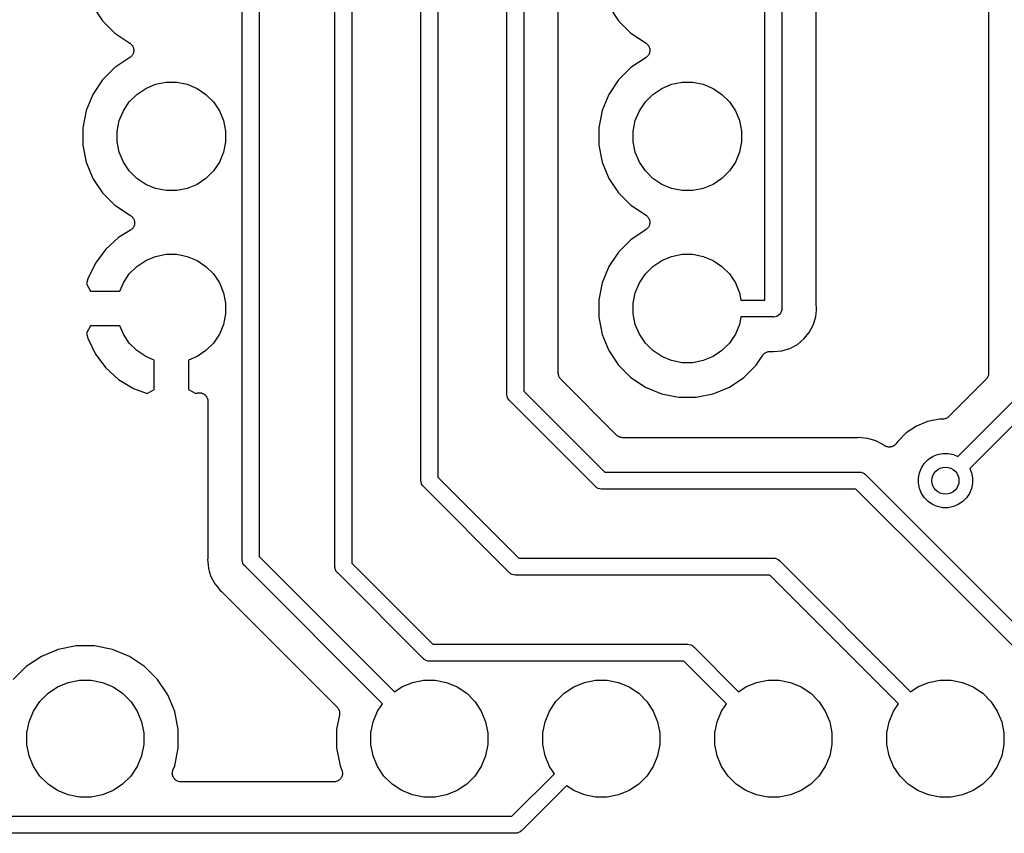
# Model space of a CAD drawing. Extents: x 4.65 to 8.55, y -5.31 to -3.29.
# Tile 10 of 29: x 6.36 to 6.93, y -5.3 to -4.83. Entities that reach past the tile are written whole.
import ezdxf

# ---------------------------------------------------------------- set-up
doc = ezdxf.new("R2010")
doc.units = 0
doc.header["$MEASUREMENT"] = 0
doc.layers.add('BLACK', color=7, linetype='CONTINUOUS')

msp = doc.modelspace()

# ---------------------------------------------------------------- linework, layer by layer
at = {"layer": 'BLACK', "linetype": 'CONTINUOUS'}
for p, q in [((6.79508, -4.99508), (6.79508, -4.16501)), ((6.80492, -4.16501), (6.80492, -4.99976)), ((6.82492, -4.99853), (6.82492, -4.18559)), ((6.65492, -4.50024), (6.65492, -5.04796)), ((6.67492, -5.03761), (6.67492, -4.50147)), ((6.60492, -4.60024), (6.60492, -4.94976)), ((6.59508, -4.94976), (6.59508, -4.60751)), ((6.54508, -5.14976), (6.54508, -4.61501)), ((6.55492, -4.61501), (6.55492, -5.14796)), ((6.92508, -4.68559), (6.92508, -5.03761)), ((6.4912, -5.14588), (6.4912, -4.78261)), ((6.50104, -4.78081), (6.50104, -5.14408)), ((6.64508, -5.04976), (6.64508, -4.79976)), ((6.40436, -4.82439), (6.41, -4.83283)), ((6.70436, -4.82439), (6.71, -4.83283)), ((6.41, -4.83283), (6.41717, -4.84)), ((6.71, -4.83283), (6.71717, -4.84)), ((6.41717, -4.84), (6.42592, -4.84584)), ((6.71717, -4.84), (6.72592, -4.84584)), ((6.42592, -4.84584), (6.42595, -4.84587)), ((6.42595, -4.84587), (6.42595, -4.84587)), ((6.42595, -4.84587), (6.42595, -4.84587)), ((6.42595, -4.84587), (6.42598, -4.84588)), ((6.42598, -4.84588), (6.42634, -4.84619)), ((6.42634, -4.84619), (6.4267, -4.84649)), ((6.4267, -4.84649), (6.42671, -4.8465)), ((6.42671, -4.8465), (6.42672, -4.84651)), ((6.42672, -4.84651), (6.42702, -4.84688)), ((6.42702, -4.84688), (6.42732, -4.84725)), ((6.42732, -4.84725), (6.42732, -4.84726)), ((6.42732, -4.84726), (6.42733, -4.84727)), ((6.42733, -4.84727), (6.42755, -4.84769)), ((6.42755, -4.84769), (6.42777, -4.84811)), ((6.42777, -4.84811), (6.42777, -4.84813)), ((6.42777, -4.84813), (6.42778, -4.84814)), ((6.42778, -4.84814), (6.42791, -4.84859)), ((6.72592, -4.84584), (6.72595, -4.84587)), ((6.72595, -4.84587), (6.72595, -4.84587)), ((6.72595, -4.84587), (6.72595, -4.84587)), ((6.72595, -4.84587), (6.72598, -4.84588)), ((6.72598, -4.84588), (6.72634, -4.84619)), ((6.72634, -4.84619), (6.7267, -4.84649)), ((6.7267, -4.84649), (6.72671, -4.8465)), ((6.72671, -4.8465), (6.72672, -4.84651)), ((6.72672, -4.84651), (6.72702, -4.84688)), ((6.72702, -4.84688), (6.72732, -4.84725)), ((6.72732, -4.84725), (6.72732, -4.84726)), ((6.72732, -4.84726), (6.72733, -4.84727)), ((6.72733, -4.84727), (6.72755, -4.84769)), ((6.72755, -4.84769), (6.72777, -4.84811)), ((6.72777, -4.84811), (6.72777, -4.84813)), ((6.72777, -4.84813), (6.72778, -4.84814)), ((6.72778, -4.84814), (6.72791, -4.84859)), ((6.42628, -4.85386), (6.42592, -4.85416)), ((6.42665, -4.85356), (6.42628, -4.85386)), ((6.42666, -4.85355), (6.42665, -4.85356)), ((6.42667, -4.85354), (6.42666, -4.85355)), ((6.42697, -4.85318), (6.42667, -4.85354)), ((6.42728, -4.85281), (6.42697, -4.85318)), ((6.42729, -4.85279), (6.42728, -4.8528)), ((6.42728, -4.8528), (6.42728, -4.85281)), ((6.42752, -4.85237), (6.42729, -4.85279)), ((6.42774, -4.85195), (6.42752, -4.85237)), ((6.42775, -4.85194), (6.42774, -4.85195)), ((6.42789, -4.85147), (6.42775, -4.85193)), ((6.42775, -4.85193), (6.42775, -4.85194)), ((6.42804, -4.85102), (6.42789, -4.85147)), ((6.42791, -4.84859), (6.42805, -4.84905)), ((6.42809, -4.85052), (6.42804, -4.85099)), ((6.42804, -4.85099), (6.42804, -4.85101)), ((6.42804, -4.85101), (6.42804, -4.85102)), ((6.42805, -4.84905), (6.42805, -4.84906)), ((6.42805, -4.84906), (6.42805, -4.84908)), ((6.42805, -4.84908), (6.4281, -4.84955)), ((6.42814, -4.85005), (6.42809, -4.85052)), ((6.4281, -4.84955), (6.42814, -4.85002)), ((6.42814, -4.85002), (6.42814, -4.85003)), ((6.42814, -4.85003), (6.42814, -4.85005)), ((6.72628, -4.85386), (6.72592, -4.85416)), ((6.72665, -4.85356), (6.72628, -4.85386)), ((6.72666, -4.85355), (6.72665, -4.85356)), ((6.72667, -4.85354), (6.72666, -4.85355)), ((6.72697, -4.85318), (6.72667, -4.85354)), ((6.72728, -4.85281), (6.72697, -4.85318)), ((6.72729, -4.85279), (6.72728, -4.8528)), ((6.72728, -4.8528), (6.72728, -4.85281)), ((6.72752, -4.85237), (6.72729, -4.85279)), ((6.72774, -4.85195), (6.72752, -4.85237)), ((6.72775, -4.85194), (6.72774, -4.85195)), ((6.72789, -4.85147), (6.72775, -4.85193)), ((6.72775, -4.85193), (6.72775, -4.85194)), ((6.72804, -4.85102), (6.72789, -4.85147)), ((6.72791, -4.84859), (6.72805, -4.84905)), ((6.72809, -4.85052), (6.72804, -4.85099)), ((6.72804, -4.85099), (6.72804, -4.85101)), ((6.72804, -4.85101), (6.72804, -4.85102)), ((6.72805, -4.84905), (6.72805, -4.84906)), ((6.72805, -4.84906), (6.72805, -4.84908)), ((6.72805, -4.84908), (6.7281, -4.84955)), ((6.72814, -4.85005), (6.72809, -4.85052)), ((6.7281, -4.84955), (6.72814, -4.85002)), ((6.72814, -4.85002), (6.72814, -4.85003)), ((6.72814, -4.85003), (6.72814, -4.85005)), ((6.42592, -4.85416), (6.41717, -4.86)), ((6.72592, -4.85416), (6.71717, -4.86)), ((6.41717, -4.86), (6.41, -4.86717)), ((6.71717, -4.86), (6.71, -4.86717)), ((6.41, -4.86717), (6.40436, -4.87561)), ((6.43508, -4.87209), (6.44081, -4.86971)), ((6.44081, -4.86971), (6.4469, -4.8685)), ((6.4469, -4.8685), (6.4531, -4.8685)), ((6.4531, -4.8685), (6.45919, -4.86971)), ((6.45919, -4.86971), (6.46492, -4.87209)), ((6.71, -4.86717), (6.70436, -4.87561)), ((6.73508, -4.87209), (6.74081, -4.86971)), ((6.74081, -4.86971), (6.7469, -4.8685)), ((6.7469, -4.8685), (6.7531, -4.8685)), ((6.7531, -4.8685), (6.75919, -4.86971)), ((6.75919, -4.86971), (6.76492, -4.87209)), ((6.40436, -4.87561), (6.40048, -4.88498)), ((6.42554, -4.87992), (6.42992, -4.87554)), ((6.42992, -4.87554), (6.43508, -4.87209)), ((6.46492, -4.87209), (6.47008, -4.87554)), ((6.47008, -4.87554), (6.47446, -4.87992)), ((6.70436, -4.87561), (6.70048, -4.88498)), ((6.72554, -4.87992), (6.72992, -4.87554)), ((6.72992, -4.87554), (6.73508, -4.87209)), ((6.76492, -4.87209), (6.77008, -4.87554)), ((6.77008, -4.87554), (6.77446, -4.87992)), ((6.42209, -4.88508), (6.42554, -4.87992)), ((6.47446, -4.87992), (6.47791, -4.88508)), ((6.72209, -4.88508), (6.72554, -4.87992)), ((6.77446, -4.87992), (6.77791, -4.88508)), ((6.40048, -4.88498), (6.3985, -4.89493)), ((6.41971, -4.89081), (6.42209, -4.88508)), ((6.47791, -4.88508), (6.48029, -4.89081)), ((6.70048, -4.88498), (6.6985, -4.89493)), ((6.71971, -4.89081), (6.72209, -4.88508)), ((6.77791, -4.88508), (6.78029, -4.89081)), ((6.4185, -4.8969), (6.41971, -4.89081)), ((6.48029, -4.89081), (6.4815, -4.8969)), ((6.7185, -4.8969), (6.71971, -4.89081)), ((6.78029, -4.89081), (6.7815, -4.8969)), ((6.3985, -4.89493), (6.3985, -4.90507)), ((6.4185, -4.9031), (6.4185, -4.8969)), ((6.4815, -4.8969), (6.4815, -4.9031)), ((6.6985, -4.89493), (6.6985, -4.90507)), ((6.7185, -4.9031), (6.7185, -4.8969)), ((6.7815, -4.8969), (6.7815, -4.9031)), ((6.3985, -4.90507), (6.40048, -4.91502)), ((6.41971, -4.90919), (6.4185, -4.9031)), ((6.4815, -4.9031), (6.48029, -4.90919)), ((6.6985, -4.90507), (6.70048, -4.91502)), ((6.71971, -4.90919), (6.7185, -4.9031)), ((6.7815, -4.9031), (6.78029, -4.90919)), ((6.42209, -4.91492), (6.41971, -4.90919)), ((6.48029, -4.90919), (6.47791, -4.91492)), ((6.72209, -4.91492), (6.71971, -4.90919)), ((6.78029, -4.90919), (6.77791, -4.91492)), ((6.40048, -4.91502), (6.40436, -4.92439)), ((6.42554, -4.92008), (6.42209, -4.91492)), ((6.47791, -4.91492), (6.47446, -4.92008)), ((6.70048, -4.91502), (6.70436, -4.92439)), ((6.72554, -4.92008), (6.72209, -4.91492)), ((6.77791, -4.91492), (6.77446, -4.92008)), ((6.42992, -4.92446), (6.42554, -4.92008)), ((6.47446, -4.92008), (6.47008, -4.92446)), ((6.72992, -4.92446), (6.72554, -4.92008)), ((6.77446, -4.92008), (6.77008, -4.92446)), ((6.40436, -4.92439), (6.41, -4.93283)), ((6.43508, -4.92791), (6.42992, -4.92446)), ((6.44081, -4.93029), (6.43508, -4.92791)), ((6.46492, -4.92791), (6.45919, -4.93029)), ((6.47008, -4.92446), (6.46492, -4.92791)), ((6.70436, -4.92439), (6.71, -4.93283)), ((6.73508, -4.92791), (6.72992, -4.92446)), ((6.74081, -4.93029), (6.73508, -4.92791)), ((6.76492, -4.92791), (6.75919, -4.93029)), ((6.77008, -4.92446), (6.76492, -4.92791)), ((6.41, -4.93283), (6.41717, -4.94)), ((6.4469, -4.9315), (6.44081, -4.93029)), ((6.4531, -4.9315), (6.4469, -4.9315)), ((6.45919, -4.93029), (6.4531, -4.9315)), ((6.71, -4.93283), (6.71717, -4.94)), ((6.7469, -4.9315), (6.74081, -4.93029)), ((6.7531, -4.9315), (6.7469, -4.9315)), ((6.75919, -4.93029), (6.7531, -4.9315)), ((6.41717, -4.94), (6.42561, -4.94564)), ((6.71717, -4.94), (6.72592, -4.94584)), ((6.42561, -4.94564), (6.42563, -4.94565)), ((6.42563, -4.94565), (6.42573, -4.9457)), ((6.42573, -4.9457), (6.42584, -4.94574)), ((6.42584, -4.94574), (6.42616, -4.94594)), ((6.42616, -4.94594), (6.42649, -4.94612)), ((6.42649, -4.94612), (6.42657, -4.94619)), ((6.42657, -4.94619), (6.42667, -4.94625)), ((6.42667, -4.94625), (6.42695, -4.9465)), ((6.42695, -4.9465), (6.42723, -4.94675)), ((6.42723, -4.94675), (6.4273, -4.94683)), ((6.4273, -4.94683), (6.42739, -4.94691)), ((6.42739, -4.94691), (6.42761, -4.94721)), ((6.42761, -4.94721), (6.42784, -4.94751)), ((6.42784, -4.94751), (6.4279, -4.94761)), ((6.4279, -4.94761), (6.42796, -4.9477)), ((6.42796, -4.9477), (6.42812, -4.94804)), ((6.42812, -4.94804), (6.4283, -4.94837)), ((6.4283, -4.94837), (6.42833, -4.94848)), ((6.42833, -4.94848), (6.42837, -4.94858)), ((6.42837, -4.94858), (6.42846, -4.94895)), ((6.42846, -4.94895), (6.42857, -4.94931)), ((6.42859, -4.95088), (6.42855, -4.95125)), ((6.42857, -4.94931), (6.42858, -4.94942)), ((6.42858, -4.94942), (6.42861, -4.94953)), ((6.42865, -4.9505), (6.42859, -4.95088)), ((6.42861, -4.94953), (6.42862, -4.94991)), ((6.42862, -4.94991), (6.42866, -4.95028)), ((6.42866, -4.95028), (6.42864, -4.95039)), ((6.42864, -4.95039), (6.42865, -4.9505)), ((6.59505, -4.95), (6.59508, -4.94976)), ((6.59508, -4.95024), (6.59505, -4.95)), ((6.59508, -5.09976), (6.59508, -4.95024)), ((6.60492, -4.94976), (6.60495, -4.95)), ((6.60495, -4.95), (6.60492, -4.95024)), ((6.60492, -4.95024), (6.60492, -5.09796)), ((6.72592, -4.94584), (6.72595, -4.94587)), ((6.72595, -4.94587), (6.72595, -4.94587)), ((6.72595, -4.94587), (6.72595, -4.94587)), ((6.72595, -4.94587), (6.72598, -4.94588)), ((6.72598, -4.94588), (6.72634, -4.94619)), ((6.72634, -4.94619), (6.7267, -4.94649)), ((6.7267, -4.94649), (6.72671, -4.9465)), ((6.72671, -4.9465), (6.72672, -4.94651)), ((6.72672, -4.94651), (6.72702, -4.94688)), ((6.72702, -4.94688), (6.72732, -4.94725)), ((6.72732, -4.94725), (6.72732, -4.94726)), ((6.72732, -4.94726), (6.72733, -4.94727)), ((6.72733, -4.94727), (6.72755, -4.94769)), ((6.72755, -4.94769), (6.72777, -4.94811)), ((6.72777, -4.94811), (6.72777, -4.94813)), ((6.72777, -4.94813), (6.72778, -4.94814)), ((6.72778, -4.94814), (6.72791, -4.94859)), ((6.72804, -4.95102), (6.72789, -4.95147)), ((6.72791, -4.94859), (6.72805, -4.94905)), ((6.72809, -4.95052), (6.72804, -4.95099)), ((6.72804, -4.95099), (6.72804, -4.95101)), ((6.72804, -4.95101), (6.72804, -4.95102)), ((6.72805, -4.94905), (6.72805, -4.94906)), ((6.72805, -4.94906), (6.72805, -4.94908)), ((6.72805, -4.94908), (6.7281, -4.94955)), ((6.72814, -4.95005), (6.72809, -4.95052)), ((6.7281, -4.94955), (6.72814, -4.95002)), ((6.72814, -4.95002), (6.72814, -4.95003)), ((6.72814, -4.95003), (6.72814, -4.95005)), ((6.42623, -4.95453), (6.41933, -4.95867)), ((6.42632, -4.95446), (6.42623, -4.95453)), ((6.42642, -4.95441), (6.42632, -4.95446)), ((6.42671, -4.95417), (6.42642, -4.95441)), ((6.42701, -4.95395), (6.42671, -4.95417)), ((6.42709, -4.95386), (6.42701, -4.95395)), ((6.42717, -4.95379), (6.42709, -4.95386)), ((6.42741, -4.9535), (6.42717, -4.95379)), ((6.42767, -4.95322), (6.42741, -4.9535)), ((6.42773, -4.95313), (6.42767, -4.95322)), ((6.4278, -4.95304), (6.42773, -4.95313)), ((6.42798, -4.95271), (6.4278, -4.95304)), ((6.42817, -4.95239), (6.42798, -4.95271)), ((6.42821, -4.95228), (6.42817, -4.95239)), ((6.42826, -4.95218), (6.42821, -4.95228)), ((6.42837, -4.95182), (6.42826, -4.95218)), ((6.4285, -4.95147), (6.42837, -4.95182)), ((6.42852, -4.95136), (6.4285, -4.95147)), ((6.42855, -4.95125), (6.42852, -4.95136)), ((6.72592, -4.95416), (6.71717, -4.96)), ((6.72628, -4.95386), (6.72592, -4.95416)), ((6.72665, -4.95356), (6.72628, -4.95386)), ((6.72666, -4.95355), (6.72665, -4.95356)), ((6.72667, -4.95354), (6.72666, -4.95355)), ((6.72697, -4.95318), (6.72667, -4.95354)), ((6.72728, -4.95281), (6.72697, -4.95318)), ((6.72729, -4.95279), (6.72728, -4.9528)), ((6.72728, -4.9528), (6.72728, -4.95281)), ((6.72752, -4.95237), (6.72729, -4.95279)), ((6.72774, -4.95195), (6.72752, -4.95237)), ((6.72775, -4.95194), (6.72774, -4.95195)), ((6.72789, -4.95147), (6.72775, -4.95193)), ((6.72775, -4.95193), (6.72775, -4.95194)), ((6.41933, -4.95867), (6.41185, -4.96544)), ((6.71717, -4.96), (6.71, -4.96717)), ((6.41185, -4.96544), (6.40584, -4.97355)), ((6.71, -4.96717), (6.70436, -4.97561)), ((6.40584, -4.97355), (6.40148, -4.98278)), ((6.42992, -4.97554), (6.43508, -4.97209)), ((6.43508, -4.97209), (6.44081, -4.96971)), ((6.44081, -4.96971), (6.4469, -4.9685)), ((6.4469, -4.9685), (6.4531, -4.9685)), ((6.4531, -4.9685), (6.45919, -4.96971)), ((6.45919, -4.96971), (6.46492, -4.97209)), ((6.46492, -4.97209), (6.47008, -4.97554)), ((6.72992, -4.97554), (6.73508, -4.97209)), ((6.73508, -4.97209), (6.74081, -4.96971)), ((6.74081, -4.96971), (6.7469, -4.9685)), ((6.7469, -4.9685), (6.7531, -4.9685)), ((6.7531, -4.9685), (6.75919, -4.96971)), ((6.75919, -4.96971), (6.76492, -4.97209)), ((6.76492, -4.97209), (6.77008, -4.97554)), ((6.42554, -4.97992), (6.42992, -4.97554)), ((6.47008, -4.97554), (6.47446, -4.97992)), ((6.70436, -4.97561), (6.70048, -4.98498)), ((6.72554, -4.97992), (6.72992, -4.97554)), ((6.77008, -4.97554), (6.77446, -4.97992)), ((6.40148, -4.98278), (6.4006, -4.9857)), ((6.42005, -4.99), (6.42209, -4.98508)), ((6.42209, -4.98508), (6.42554, -4.97992)), ((6.47446, -4.97992), (6.47791, -4.98508)), ((6.47791, -4.98508), (6.48029, -4.99081)), ((6.70048, -4.98498), (6.6985, -4.99493)), ((6.71971, -4.99081), (6.72209, -4.98508)), ((6.72209, -4.98508), (6.72554, -4.97992)), ((6.77446, -4.97992), (6.77791, -4.98508)), ((6.77791, -4.98508), (6.78029, -4.99081)), ((6.4006, -4.9857), (6.40296, -4.99)), ((6.40296, -4.99), (6.42005, -4.99)), ((6.48029, -4.99081), (6.4815, -4.9969)), ((6.7185, -4.9969), (6.71971, -4.99081)), ((6.78029, -4.99081), (6.78113, -4.99508)), ((6.4815, -4.9969), (6.4815, -5.0031)), ((6.6985, -4.99493), (6.6985, -5.00507)), ((6.7185, -5.0031), (6.7185, -4.9969)), ((6.78113, -4.99508), (6.79508, -4.99508)), ((6.80457, -5.00189), (6.80411, -5.00275)), ((6.80485, -5.00096), (6.80457, -5.00189)), ((6.80492, -5.00024), (6.80485, -5.00096)), ((6.80492, -4.99976), (6.80495, -5)), ((6.80495, -5), (6.80492, -5.00024)), ((6.80492, -5.00024), (6.80492, -5.00024)), ((6.82456, -5.00489), (6.82495, -5.00098)), ((6.82494, -4.99874), (6.82492, -4.99853)), ((6.82494, -4.99895), (6.82494, -4.99874)), ((6.82495, -4.99902), (6.82494, -4.99895)), ((6.82504, -5), (6.82495, -4.99902)), ((6.82495, -5.00098), (6.82504, -5)), ((6.4815, -5.0031), (6.48029, -5.00919)), ((6.6985, -5.00507), (6.70048, -5.01502)), ((6.71971, -5.00919), (6.7185, -5.0031)), ((6.78113, -5.00492), (6.78029, -5.00919)), ((6.79976, -5.00492), (6.78113, -5.00492)), ((6.8, -5.00495), (6.79976, -5.00492)), ((6.80096, -5.00485), (6.8, -5.00495)), ((6.80189, -5.00457), (6.80096, -5.00485)), ((6.80275, -5.00411), (6.80189, -5.00457)), ((6.8035, -5.0035), (6.80275, -5.00411)), ((6.80411, -5.00275), (6.8035, -5.0035)), ((6.82314, -5.00958), (6.82456, -5.00489)), ((6.40296, -5.01), (6.4006, -5.0143)), ((6.42005, -5.01), (6.40296, -5.01)), ((6.42209, -5.01492), (6.42005, -5.01)), ((6.48029, -5.00919), (6.47791, -5.01492)), ((6.72209, -5.01492), (6.71971, -5.00919)), ((6.78029, -5.00919), (6.77791, -5.01492)), ((6.81771, -5.01771), (6.82082, -5.01391)), ((6.82082, -5.01391), (6.82314, -5.00958)), ((6.4006, -5.0143), (6.40148, -5.01722)), ((6.40148, -5.01722), (6.40584, -5.02645)), ((6.42554, -5.02008), (6.42209, -5.01492)), ((6.47791, -5.01492), (6.47446, -5.02008)), ((6.70048, -5.01502), (6.70436, -5.02439)), ((6.72554, -5.02008), (6.72209, -5.01492)), ((6.77791, -5.01492), (6.77446, -5.02008)), ((6.81391, -5.02082), (6.81771, -5.01771)), ((6.42992, -5.02446), (6.42554, -5.02008)), ((6.43508, -5.02791), (6.42992, -5.02446)), ((6.47008, -5.02446), (6.46492, -5.02791)), ((6.47446, -5.02008), (6.47008, -5.02446)), ((6.70436, -5.02439), (6.71, -5.03283)), ((6.72992, -5.02446), (6.72554, -5.02008)), ((6.73508, -5.02791), (6.72992, -5.02446)), ((6.77008, -5.02446), (6.76492, -5.02791)), ((6.77446, -5.02008), (6.77008, -5.02446)), ((6.79523, -5.02573), (6.79564, -5.02552)), ((6.79564, -5.02552), (6.79605, -5.0253)), ((6.79605, -5.0253), (6.79607, -5.02529)), ((6.79607, -5.02529), (6.79609, -5.02528)), ((6.79609, -5.02528), (6.79654, -5.02515)), ((6.79654, -5.02515), (6.79698, -5.02502)), ((6.79698, -5.02502), (6.79701, -5.02501)), ((6.79701, -5.02501), (6.79703, -5.02501)), ((6.79703, -5.02501), (6.79749, -5.02497)), ((6.79749, -5.02497), (6.79795, -5.02492)), ((6.79795, -5.02492), (6.79853, -5.02492)), ((6.79853, -5.02492), (6.7986, -5.02492)), ((6.7986, -5.02492), (6.79881, -5.02495)), ((6.79881, -5.02495), (6.79902, -5.02495)), ((6.79902, -5.02495), (6.8, -5.02504)), ((6.8, -5.02504), (6.80489, -5.02456)), ((6.80489, -5.02456), (6.80958, -5.02314)), ((6.80958, -5.02314), (6.81391, -5.02082)), ((6.40584, -5.02645), (6.41185, -5.03456)), ((6.44, -5.02995), (6.43508, -5.02791)), ((6.44, -5.04706), (6.44, -5.02995)), ((6.46492, -5.02791), (6.46, -5.02995)), ((6.46, -5.02995), (6.46, -5.04706)), ((6.74081, -5.03029), (6.73508, -5.02791)), ((6.7469, -5.0315), (6.74081, -5.03029)), ((6.75919, -5.03029), (6.7531, -5.0315)), ((6.76492, -5.02791), (6.75919, -5.03029)), ((6.79, -5.03283), (6.7938, -5.02714)), ((6.7938, -5.02714), (6.79381, -5.02713)), ((6.79381, -5.02712), (6.79384, -5.02709)), ((6.79381, -5.02713), (6.79381, -5.02712)), ((6.79381, -5.02713), (6.79381, -5.02713)), ((6.79384, -5.02709), (6.79414, -5.02673)), ((6.79414, -5.02673), (6.79443, -5.02637)), ((6.79443, -5.02637), (6.79445, -5.02636)), ((6.79445, -5.02636), (6.79447, -5.02634)), ((6.79447, -5.02634), (6.79483, -5.02605)), ((6.79483, -5.02605), (6.79519, -5.02576)), ((6.79519, -5.02576), (6.79521, -5.02575)), ((6.79521, -5.02575), (6.79523, -5.02573)), ((6.41185, -5.03456), (6.41933, -5.04133)), ((6.71, -5.03283), (6.71717, -5.04)), ((6.7531, -5.0315), (6.7469, -5.0315)), ((6.78283, -5.04), (6.79, -5.03283)), ((6.41933, -5.04133), (6.42798, -5.04652)), ((6.67497, -5.03807), (6.67492, -5.03761)), ((6.67501, -5.03853), (6.67497, -5.03807)), ((6.67501, -5.03855), (6.67501, -5.03853)), ((6.67502, -5.03858), (6.67501, -5.03855)), ((6.67515, -5.03902), (6.67502, -5.03858)), ((6.67528, -5.03946), (6.67515, -5.03902)), ((6.67529, -5.03949), (6.67528, -5.03946)), ((6.6753, -5.03951), (6.67529, -5.03949)), ((6.67552, -5.03992), (6.6753, -5.03951)), ((6.67573, -5.04033), (6.67552, -5.03992)), ((6.67574, -5.04035), (6.67573, -5.04033)), ((6.67576, -5.04037), (6.67574, -5.04035)), ((6.67605, -5.04073), (6.67576, -5.04037)), ((6.67634, -5.04109), (6.67605, -5.04073)), ((6.67637, -5.04113), (6.67634, -5.04109)), ((6.67639, -5.04114), (6.67637, -5.04113)), ((6.67637, -5.04113), (6.67637, -5.04113)), ((6.67637, -5.04113), (6.67637, -5.04113)), ((6.70886, -5.07361), (6.67639, -5.04114)), ((6.71717, -5.04), (6.72561, -5.04564)), ((6.77439, -5.04564), (6.78283, -5.04)), ((6.92361, -5.04114), (6.90197, -5.06279)), ((6.92391, -5.04078), (6.92361, -5.04114)), ((6.9242, -5.04043), (6.92391, -5.04078)), ((6.92422, -5.04041), (6.9242, -5.04043)), ((6.92423, -5.04039), (6.92422, -5.04041)), ((6.92445, -5.03998), (6.92423, -5.04039)), ((6.92467, -5.03958), (6.92445, -5.03998)), ((6.92468, -5.03955), (6.92467, -5.03958)), ((6.92469, -5.03953), (6.92468, -5.03955)), ((6.92483, -5.03909), (6.92469, -5.03953)), ((6.92497, -5.03865), (6.92483, -5.03909)), ((6.92498, -5.03859), (6.92497, -5.03862)), ((6.92497, -5.03862), (6.92497, -5.03865)), ((6.92503, -5.03814), (6.92498, -5.03859)), ((6.92508, -5.03768), (6.92503, -5.03814)), ((6.92508, -5.03761), (6.92508, -5.03762)), ((6.92508, -5.03762), (6.92508, -5.03762)), ((6.92508, -5.03762), (6.92508, -5.03762)), ((6.92508, -5.03762), (6.92508, -5.03768)), ((6.42798, -5.04652), (6.43583, -5.04934)), ((6.43583, -5.04934), (6.44, -5.04706)), ((6.46, -5.04706), (6.46417, -5.04934)), ((6.65492, -5.04796), (6.70204, -5.09508)), ((6.72561, -5.04564), (6.73498, -5.04952)), ((6.76502, -5.04952), (6.77439, -5.04564)), ((6.90713, -5.08591), (6.94508, -5.04796)), ((6.46417, -5.04934), (6.46452, -5.04921)), ((6.46452, -5.04921), (6.46458, -5.04919)), ((6.46458, -5.04919), (6.46493, -5.04911)), ((6.46493, -5.04911), (6.46526, -5.04901)), ((6.46526, -5.04901), (6.4654, -5.049)), ((6.4654, -5.049), (6.46553, -5.04896)), ((6.46553, -5.04896), (6.46588, -5.04895)), ((6.46588, -5.04895), (6.46624, -5.04892)), ((6.46624, -5.04892), (6.46637, -5.04893)), ((6.46637, -5.04893), (6.46651, -5.04893)), ((6.46651, -5.04893), (6.46685, -5.04898)), ((6.46685, -5.04898), (6.46721, -5.04902)), ((6.46721, -5.04902), (6.46734, -5.04906)), ((6.46734, -5.04906), (6.46747, -5.04908)), ((6.46747, -5.04908), (6.4678, -5.04921)), ((6.4678, -5.04921), (6.46814, -5.04931)), ((6.46814, -5.04931), (6.46826, -5.04937)), ((6.46826, -5.04937), (6.46838, -5.04942)), ((6.46838, -5.04942), (6.46869, -5.04961)), ((6.46869, -5.04961), (6.469, -5.04977)), ((6.469, -5.04977), (6.4691, -5.04986)), ((6.4691, -5.04986), (6.46922, -5.04993)), ((6.46922, -5.04993), (6.46948, -5.05017)), ((6.46948, -5.05017), (6.46975, -5.0504)), ((6.46975, -5.0504), (6.46983, -5.0505)), ((6.46983, -5.0505), (6.46993, -5.05059)), ((6.46993, -5.05059), (6.47014, -5.05088)), ((6.47014, -5.05088), (6.47037, -5.05115)), ((6.47037, -5.05115), (6.47043, -5.05127)), ((6.47043, -5.05127), (6.47051, -5.05138)), ((6.47051, -5.05138), (6.47066, -5.0517)), ((6.47066, -5.0517), (6.47082, -5.05201)), ((6.47082, -5.05201), (6.47086, -5.05214)), ((6.47086, -5.05214), (6.47092, -5.05227)), ((6.47092, -5.05227), (6.471, -5.05261)), ((6.471, -5.05261), (6.47111, -5.05295)), ((6.47111, -5.05295), (6.47112, -5.05308)), ((6.47112, -5.05308), (6.47115, -5.05321)), ((6.47115, -5.05321), (6.47117, -5.05357)), ((6.47117, -5.05357), (6.4712, -5.05392)), ((6.4712, -5.05392), (6.4712, -5.14465)), ((6.64506, -5.05), (6.64508, -5.04976)), ((6.64508, -5.05024), (6.64506, -5.05)), ((6.64515, -5.05096), (6.64508, -5.05024)), ((6.64508, -5.05024), (6.64508, -5.05024)), ((6.64543, -5.05189), (6.64515, -5.05096)), ((6.64589, -5.05275), (6.64543, -5.05189)), ((6.6465, -5.0535), (6.64589, -5.05275)), ((6.64669, -5.05365), (6.6465, -5.0535)), ((6.69635, -5.10331), (6.64669, -5.05365)), ((6.73498, -5.04952), (6.74493, -5.0515)), ((6.74493, -5.0515), (6.75507, -5.0515)), ((6.75507, -5.0515), (6.76502, -5.04952)), ((6.95331, -5.05365), (6.91409, -5.09287)), ((6.88957, -5.06563), (6.88307, -5.06832)), ((6.89648, -5.06425), (6.88957, -5.06563)), ((6.89843, -5.06425), (6.89648, -5.06425)), ((6.89889, -5.06421), (6.89843, -5.06425)), ((6.89935, -5.06417), (6.89889, -5.06421)), ((6.89938, -5.06416), (6.89935, -5.06417)), ((6.8994, -5.06416), (6.89938, -5.06416)), ((6.89984, -5.06402), (6.8994, -5.06416)), ((6.90029, -5.06389), (6.89984, -5.06402)), ((6.90031, -5.06388), (6.90029, -5.06389)), ((6.90034, -5.06387), (6.90031, -5.06388)), ((6.90075, -5.06366), (6.90034, -5.06387)), ((6.90116, -5.06345), (6.90075, -5.06366)), ((6.90118, -5.06343), (6.90116, -5.06345)), ((6.9012, -5.06342), (6.90118, -5.06343)), ((6.90156, -5.06312), (6.9012, -5.06342)), ((6.90192, -5.06284), (6.90156, -5.06312)), ((6.90196, -5.0628), (6.90192, -5.06284)), ((6.90197, -5.06279), (6.90196, -5.0628)), ((6.90196, -5.0628), (6.90196, -5.0628)), ((6.90196, -5.0628), (6.90196, -5.0628)), ((6.88307, -5.06832), (6.87721, -5.07223)), ((6.70921, -5.07391), (6.70886, -5.07361)), ((6.70957, -5.0742), (6.70921, -5.07391)), ((6.70959, -5.07422), (6.70957, -5.0742)), ((6.70961, -5.07423), (6.70959, -5.07422)), ((6.71002, -5.07445), (6.70961, -5.07423)), ((6.71042, -5.07467), (6.71002, -5.07445)), ((6.71045, -5.07468), (6.71042, -5.07467)), ((6.71047, -5.07469), (6.71045, -5.07468)), ((6.71091, -5.07483), (6.71047, -5.07469)), ((6.71135, -5.07497), (6.71091, -5.07483)), ((6.71138, -5.07497), (6.71135, -5.07497)), ((6.71141, -5.07498), (6.71138, -5.07497)), ((6.71186, -5.07503), (6.71141, -5.07498)), ((6.71232, -5.07508), (6.71186, -5.07503)), ((6.71238, -5.07508), (6.71232, -5.07508)), ((6.71239, -5.07508), (6.71238, -5.07508)), ((6.71238, -5.07508), (6.71238, -5.07508)), ((6.71238, -5.07508), (6.71238, -5.07508)), ((6.84853, -5.07508), (6.71239, -5.07508)), ((6.84874, -5.07506), (6.84853, -5.07508)), ((6.84895, -5.07506), (6.84874, -5.07506)), ((6.84902, -5.07505), (6.84895, -5.07506)), ((6.85, -5.07496), (6.84902, -5.07505)), ((6.85098, -5.07505), (6.85, -5.07496)), ((6.85489, -5.07544), (6.85098, -5.07505)), ((6.85098, -5.07505), (6.85098, -5.07505)), ((6.85958, -5.07686), (6.85489, -5.07544)), ((6.86391, -5.07918), (6.85958, -5.07686)), ((6.87721, -5.07223), (6.87223, -5.07721)), ((6.86417, -5.07939), (6.86391, -5.07918)), ((6.86436, -5.07952), (6.86417, -5.07939)), ((6.86454, -5.07967), (6.86436, -5.07952)), ((6.86477, -5.07979), (6.86454, -5.07967)), ((6.86498, -5.07993), (6.86477, -5.07979)), ((6.86519, -5.08002), (6.86498, -5.07993)), ((6.8654, -5.08013), (6.86519, -5.08002)), ((6.86564, -5.08021), (6.8654, -5.08013)), ((6.86589, -5.08031), (6.86564, -5.08021)), ((6.86611, -5.08035), (6.86589, -5.08031)), ((6.86633, -5.08042), (6.86611, -5.08035)), ((6.86659, -5.08045), (6.86633, -5.08042)), ((6.86684, -5.0805), (6.86659, -5.08045)), ((6.86707, -5.0805), (6.86684, -5.0805)), ((6.8673, -5.08053), (6.86707, -5.0805)), ((6.86756, -5.0805), (6.8673, -5.08053)), ((6.86782, -5.0805), (6.86756, -5.0805)), ((6.86804, -5.08046), (6.86782, -5.0805)), ((6.86827, -5.08044), (6.86804, -5.08046)), ((6.86852, -5.08037), (6.86827, -5.08044)), ((6.86878, -5.08032), (6.86852, -5.08037)), ((6.86899, -5.08023), (6.86878, -5.08032)), ((6.86921, -5.08017), (6.86899, -5.08023)), ((6.86944, -5.08005), (6.86921, -5.08017)), ((6.86968, -5.07995), (6.86944, -5.08005)), ((6.86987, -5.07982), (6.86968, -5.07995)), ((6.87007, -5.07972), (6.86987, -5.07982)), ((6.87028, -5.07956), (6.87007, -5.07972)), ((6.87049, -5.07941), (6.87028, -5.07956)), ((6.87066, -5.07925), (6.87049, -5.07941)), ((6.87083, -5.07911), (6.87066, -5.07925)), ((6.871, -5.07891), (6.87083, -5.07911)), ((6.87119, -5.07873), (6.871, -5.07891)), ((6.87132, -5.07854), (6.87119, -5.07873)), ((6.87146, -5.07836), (6.87132, -5.07854)), ((6.8715, -5.07831), (6.87146, -5.07836)), ((6.87223, -5.07721), (6.8715, -5.07831)), ((6.88777, -5.08996), (6.88996, -5.08777)), ((6.88996, -5.08777), (6.89254, -5.08604)), ((6.89254, -5.08604), (6.89541, -5.08486)), ((6.89541, -5.08486), (6.89845, -5.08425)), ((6.89845, -5.08425), (6.90155, -5.08425)), ((6.90155, -5.08425), (6.90459, -5.08486)), ((6.90459, -5.08486), (6.90713, -5.08591)), ((6.88486, -5.09541), (6.88604, -5.09254)), ((6.88604, -5.09254), (6.88777, -5.08996)), ((6.91409, -5.09287), (6.91514, -5.09541)), ((6.59505, -5.1), (6.59508, -5.09976)), ((6.60492, -5.09796), (6.65204, -5.14508)), ((6.70204, -5.09508), (6.84976, -5.09508)), ((6.84976, -5.09508), (6.85, -5.09505)), ((6.85, -5.09505), (6.85024, -5.09508)), ((6.85024, -5.09508), (6.85024, -5.09508)), ((6.85024, -5.09508), (6.85096, -5.09515)), ((6.85096, -5.09515), (6.85189, -5.09543)), ((6.85189, -5.09543), (6.85275, -5.09589)), ((6.85275, -5.09589), (6.8535, -5.0965)), ((6.8535, -5.0965), (6.85365, -5.09669)), ((6.85365, -5.09669), (6.90365, -5.14669)), ((6.88425, -5.09845), (6.88486, -5.09541)), ((6.88425, -5.10155), (6.88425, -5.09845)), ((6.91514, -5.09541), (6.91575, -5.09845)), ((6.91575, -5.09845), (6.91575, -5.10155)), ((6.59508, -5.10024), (6.59505, -5.1)), ((6.59515, -5.10096), (6.59508, -5.10024)), ((6.59508, -5.10024), (6.59508, -5.10024)), ((6.59543, -5.10189), (6.59515, -5.10096)), ((6.59589, -5.10275), (6.59543, -5.10189)), ((6.5965, -5.1035), (6.59589, -5.10275)), ((6.59669, -5.10365), (6.5965, -5.1035)), ((6.64635, -5.15331), (6.59669, -5.10365)), ((6.6965, -5.1035), (6.69635, -5.10331)), ((6.69669, -5.10365), (6.6965, -5.1035)), ((6.69712, -5.104), (6.69669, -5.10365)), ((6.69669, -5.10365), (6.69669, -5.10365)), ((6.69725, -5.10411), (6.69712, -5.104)), ((6.69811, -5.10457), (6.69725, -5.10411)), ((6.69904, -5.10485), (6.69811, -5.10457)), ((6.69976, -5.10492), (6.69904, -5.10485)), ((6.7, -5.10494), (6.69976, -5.10492)), ((6.69976, -5.10492), (6.69976, -5.10492)), ((6.70024, -5.10492), (6.7, -5.10494)), ((6.84796, -5.10492), (6.70024, -5.10492)), ((6.89669, -5.15365), (6.84796, -5.10492)), ((6.88486, -5.10459), (6.88425, -5.10155)), ((6.88604, -5.10746), (6.88486, -5.10459)), ((6.91514, -5.10459), (6.91396, -5.10746)), ((6.91575, -5.10155), (6.91514, -5.10459)), ((6.88777, -5.11004), (6.88604, -5.10746)), ((6.88996, -5.11223), (6.88777, -5.11004)), ((6.91223, -5.11004), (6.91004, -5.11223)), ((6.91396, -5.10746), (6.91223, -5.11004)), ((6.89254, -5.11396), (6.88996, -5.11223)), ((6.89541, -5.11514), (6.89254, -5.11396)), ((6.89845, -5.11575), (6.89541, -5.11514)), ((6.90155, -5.11575), (6.89845, -5.11575)), ((6.90459, -5.11514), (6.90155, -5.11575)), ((6.90746, -5.11396), (6.90459, -5.11514)), ((6.91004, -5.11223), (6.90746, -5.11396)), ((6.47118, -5.14514), (6.47108, -5.14612)), ((6.4712, -5.14472), (6.47118, -5.14493)), ((6.47118, -5.14493), (6.47118, -5.14514)), ((6.4712, -5.14465), (6.4712, -5.14472)), ((6.50104, -5.14408), (6.57966, -5.2227)), ((6.65204, -5.14508), (6.79976, -5.14508)), ((6.79976, -5.14508), (6.8, -5.14506)), ((6.8, -5.14506), (6.80024, -5.14508)), ((6.80024, -5.14508), (6.80024, -5.14508)), ((6.80024, -5.14508), (6.80096, -5.14515)), ((6.80096, -5.14515), (6.80189, -5.14543)), ((6.80189, -5.14543), (6.80275, -5.14589)), ((6.47108, -5.14612), (6.47118, -5.1471)), ((6.47118, -5.1471), (6.47118, -5.14711)), ((6.47118, -5.14711), (6.47156, -5.15101)), ((6.47156, -5.15101), (6.47203, -5.15256)), ((6.49118, -5.14612), (6.4912, -5.14588)), ((6.4912, -5.14636), (6.49118, -5.14612)), ((6.49127, -5.14709), (6.4912, -5.14636)), ((6.4912, -5.14636), (6.4912, -5.14636)), ((6.49155, -5.14801), (6.49127, -5.14709)), ((6.49201, -5.14887), (6.49155, -5.14801)), ((6.49263, -5.14962), (6.49201, -5.14887)), ((6.49281, -5.14977), (6.49263, -5.14962)), ((6.5727, -5.22966), (6.49281, -5.14977)), ((6.54505, -5.15), (6.54508, -5.14976)), ((6.54508, -5.15024), (6.54505, -5.15)), ((6.54515, -5.15096), (6.54508, -5.15024)), ((6.54508, -5.15024), (6.54508, -5.15024)), ((6.54543, -5.15189), (6.54515, -5.15096)), ((6.55492, -5.14796), (6.60204, -5.19508)), ((6.80275, -5.14589), (6.8035, -5.1465)), ((6.8035, -5.1465), (6.80365, -5.14669)), ((6.80365, -5.14669), (6.87966, -5.2227)), ((6.90365, -5.14669), (6.90365, -5.14669)), ((6.90365, -5.14669), (6.97966, -5.2227)), ((6.47203, -5.15256), (6.47203, -5.15256)), ((6.47203, -5.15256), (6.47299, -5.15571)), ((6.47299, -5.15571), (6.4753, -5.16003)), ((6.54589, -5.15275), (6.54543, -5.15189)), ((6.5465, -5.1535), (6.54589, -5.15275)), ((6.54669, -5.15365), (6.5465, -5.1535)), ((6.59635, -5.20331), (6.54669, -5.15365)), ((6.6465, -5.1535), (6.64635, -5.15331)), ((6.64669, -5.15365), (6.6465, -5.1535)), ((6.64713, -5.15401), (6.64669, -5.15365)), ((6.64669, -5.15365), (6.64669, -5.15365)), ((6.64725, -5.15411), (6.64713, -5.15401)), ((6.64811, -5.15457), (6.64725, -5.15411)), ((6.64904, -5.15485), (6.64811, -5.15457)), ((6.64976, -5.15492), (6.64904, -5.15485)), ((6.65, -5.15494), (6.64976, -5.15492)), ((6.64976, -5.15492), (6.64976, -5.15492)), ((6.65024, -5.15492), (6.65, -5.15494)), ((6.79796, -5.15492), (6.65024, -5.15492)), ((6.8727, -5.22966), (6.79796, -5.15492)), ((6.9727, -5.22966), (6.89669, -5.15365)), ((6.89669, -5.15365), (6.89669, -5.15365)), ((6.4753, -5.16003), (6.47656, -5.16157)), ((6.47656, -5.16157), (6.47656, -5.16157)), ((6.47656, -5.16157), (6.47841, -5.16383)), ((6.47841, -5.16383), (6.47918, -5.16445)), ((6.47918, -5.16445), (6.47923, -5.1645)), ((6.47923, -5.1645), (6.47938, -5.16465)), ((6.47938, -5.16465), (6.47954, -5.16478)), ((6.47954, -5.16478), (6.54634, -5.23158)), ((6.39468, -5.196), (6.38425, -5.19808)), ((6.40532, -5.196), (6.39468, -5.196)), ((6.41575, -5.19808), (6.40532, -5.196)), ((6.60204, -5.19508), (6.74976, -5.19508)), ((6.74976, -5.19508), (6.75, -5.19505)), ((6.75, -5.19505), (6.75024, -5.19508)), ((6.75024, -5.19508), (6.75024, -5.19508)), ((6.75024, -5.19508), (6.75096, -5.19515)), ((6.75096, -5.19515), (6.75189, -5.19543)), ((6.75189, -5.19543), (6.75275, -5.19589)), ((6.75275, -5.19589), (6.7535, -5.1965)), ((6.7535, -5.1965), (6.75365, -5.19669)), ((6.75365, -5.19669), (6.77966, -5.2227)), ((6.37442, -5.20215), (6.36558, -5.20806)), ((6.38425, -5.19808), (6.37442, -5.20215)), ((6.42558, -5.20215), (6.41575, -5.19808)), ((6.43442, -5.20806), (6.42558, -5.20215)), ((6.36558, -5.20806), (6.35806, -5.21558)), ((6.44194, -5.21558), (6.43442, -5.20806)), ((6.5965, -5.2035), (6.59635, -5.20331)), ((6.59669, -5.20365), (6.5965, -5.2035)), ((6.59703, -5.20393), (6.59669, -5.20365)), ((6.59669, -5.20365), (6.59669, -5.20365)), ((6.59725, -5.20411), (6.59703, -5.20393)), ((6.59811, -5.20457), (6.59725, -5.20411)), ((6.59904, -5.20485), (6.59811, -5.20457)), ((6.59976, -5.20492), (6.59904, -5.20485)), ((6.6, -5.20494), (6.59976, -5.20492)), ((6.59976, -5.20492), (6.59976, -5.20492)), ((6.60024, -5.20492), (6.6, -5.20494)), ((6.74796, -5.20492), (6.60024, -5.20492)), ((6.7727, -5.22966), (6.74796, -5.20492)), ((6.37833, -5.22359), (6.38389, -5.21987)), ((6.38389, -5.21987), (6.39008, -5.21731)), ((6.39008, -5.21731), (6.39665, -5.216)), ((6.39665, -5.216), (6.40335, -5.216)), ((6.40335, -5.216), (6.40992, -5.21731)), ((6.40992, -5.21731), (6.41611, -5.21987)), ((6.41611, -5.21987), (6.42167, -5.22359)), ((6.44785, -5.22442), (6.44194, -5.21558)), ((6.57966, -5.2227), (6.58389, -5.21987)), ((6.58389, -5.21987), (6.59008, -5.21731)), ((6.59008, -5.21731), (6.59665, -5.216)), ((6.59665, -5.216), (6.60335, -5.216)), ((6.60335, -5.216), (6.60992, -5.21731)), ((6.60992, -5.21731), (6.61611, -5.21987)), ((6.61611, -5.21987), (6.62167, -5.22359)), ((6.67833, -5.22359), (6.68389, -5.21987)), ((6.68389, -5.21987), (6.69008, -5.21731)), ((6.69008, -5.21731), (6.69665, -5.216)), ((6.69665, -5.216), (6.70335, -5.216)), ((6.70335, -5.216), (6.70992, -5.21731)), ((6.70992, -5.21731), (6.71611, -5.21987)), ((6.71611, -5.21987), (6.72167, -5.22359)), ((6.77966, -5.2227), (6.78389, -5.21987)), ((6.78389, -5.21987), (6.79008, -5.21731)), ((6.79008, -5.21731), (6.79665, -5.216)), ((6.79665, -5.216), (6.80335, -5.216)), ((6.80335, -5.216), (6.80992, -5.21731)), ((6.80992, -5.21731), (6.81611, -5.21987)), ((6.81611, -5.21987), (6.82167, -5.22359)), ((6.87966, -5.2227), (6.88389, -5.21987)), ((6.88389, -5.21987), (6.89008, -5.21731)), ((6.89008, -5.21731), (6.89665, -5.216)), ((6.89665, -5.216), (6.90335, -5.216)), ((6.90335, -5.216), (6.90992, -5.21731)), ((6.90992, -5.21731), (6.91611, -5.21987)), ((6.91611, -5.21987), (6.92167, -5.22359)), ((6.37359, -5.22833), (6.37833, -5.22359)), ((6.42167, -5.22359), (6.42641, -5.22833)), ((6.45192, -5.23425), (6.44785, -5.22442)), ((6.62167, -5.22359), (6.62641, -5.22833)), ((6.67359, -5.22833), (6.67833, -5.22359)), ((6.72167, -5.22359), (6.72641, -5.22833)), ((6.82167, -5.22359), (6.82641, -5.22833)), ((6.92167, -5.22359), (6.92641, -5.22833)), ((6.36987, -5.23389), (6.37359, -5.22833)), ((6.42641, -5.22833), (6.43013, -5.23389)), ((6.54634, -5.23158), (6.54635, -5.2316)), ((6.54635, -5.2316), (6.54636, -5.2316)), ((6.54636, -5.2316), (6.54636, -5.2316)), ((6.54636, -5.2316), (6.54639, -5.23163)), ((6.54639, -5.23163), (6.54668, -5.232)), ((6.56987, -5.23389), (6.5727, -5.22966)), ((6.62641, -5.22833), (6.63013, -5.23389)), ((6.66987, -5.23389), (6.67359, -5.22833)), ((6.72641, -5.22833), (6.73013, -5.23389)), ((6.76987, -5.23389), (6.7727, -5.22966)), ((6.82641, -5.22833), (6.83013, -5.23389)), ((6.86987, -5.23389), (6.8727, -5.22966)), ((6.92641, -5.22833), (6.93013, -5.23389)), ((6.36731, -5.24008), (6.36987, -5.23389)), ((6.43013, -5.23389), (6.43269, -5.24008)), ((6.454, -5.24468), (6.45192, -5.23425)), ((6.54771, -5.23609), (6.546, -5.24468)), ((6.54668, -5.232), (6.54697, -5.23236)), ((6.54697, -5.23236), (6.54698, -5.23238)), ((6.54698, -5.23238), (6.547, -5.2324)), ((6.547, -5.2324), (6.54721, -5.23281)), ((6.54721, -5.23281), (6.54743, -5.23322)), ((6.54743, -5.23322), (6.54744, -5.23324)), ((6.54744, -5.23324), (6.54745, -5.23326)), ((6.54745, -5.23326), (6.54758, -5.23371)), ((6.54758, -5.23371), (6.54771, -5.23415)), ((6.54771, -5.23415), (6.54771, -5.23418)), ((6.54771, -5.23418), (6.54772, -5.2342)), ((6.54775, -5.23563), (6.54771, -5.23609)), ((6.54772, -5.2342), (6.54776, -5.23466)), ((6.5478, -5.23517), (6.54775, -5.23563)), ((6.54776, -5.23466), (6.5478, -5.23512)), ((6.5478, -5.23512), (6.5478, -5.23515)), ((6.5478, -5.23515), (6.5478, -5.23517)), ((6.56731, -5.24008), (6.56987, -5.23389)), ((6.63013, -5.23389), (6.63269, -5.24008)), ((6.66731, -5.24008), (6.66987, -5.23389)), ((6.73013, -5.23389), (6.73269, -5.24008)), ((6.76731, -5.24008), (6.76987, -5.23389)), ((6.83013, -5.23389), (6.83269, -5.24008)), ((6.86731, -5.24008), (6.86987, -5.23389)), ((6.93013, -5.23389), (6.93269, -5.24008)), ((6.366, -5.24665), (6.36731, -5.24008)), ((6.43269, -5.24008), (6.434, -5.24665)), ((6.566, -5.24665), (6.56731, -5.24008)), ((6.63269, -5.24008), (6.634, -5.24665)), ((6.666, -5.24665), (6.66731, -5.24008)), ((6.73269, -5.24008), (6.734, -5.24665)), ((6.766, -5.24665), (6.76731, -5.24008)), ((6.83269, -5.24008), (6.834, -5.24665)), ((6.866, -5.24665), (6.86731, -5.24008)), ((6.93269, -5.24008), (6.934, -5.24665)), ((6.366, -5.25335), (6.366, -5.24665)), ((6.434, -5.24665), (6.434, -5.25335)), ((6.454, -5.25532), (6.454, -5.24468)), ((6.546, -5.24468), (6.546, -5.25532)), ((6.566, -5.25335), (6.566, -5.24665)), ((6.634, -5.24665), (6.634, -5.25335)), ((6.666, -5.25335), (6.666, -5.24665)), ((6.734, -5.24665), (6.734, -5.25335)), ((6.766, -5.25335), (6.766, -5.24665)), ((6.834, -5.24665), (6.834, -5.25335)), ((6.866, -5.25335), (6.866, -5.24665)), ((6.934, -5.24665), (6.934, -5.25335)), ((6.36731, -5.25992), (6.366, -5.25335)), ((6.434, -5.25335), (6.43269, -5.25992)), ((6.56731, -5.25992), (6.566, -5.25335)), ((6.634, -5.25335), (6.63269, -5.25992)), ((6.66731, -5.25992), (6.666, -5.25335)), ((6.734, -5.25335), (6.73269, -5.25992)), ((6.76731, -5.25992), (6.766, -5.25335)), ((6.834, -5.25335), (6.83269, -5.25992)), ((6.86731, -5.25992), (6.866, -5.25335)), ((6.934, -5.25335), (6.93269, -5.25992)), ((6.36987, -5.26611), (6.36731, -5.25992)), ((6.43269, -5.25992), (6.43013, -5.26611)), ((6.45192, -5.26575), (6.454, -5.25532)), ((6.546, -5.25532), (6.54808, -5.26575)), ((6.56987, -5.26611), (6.56731, -5.25992)), ((6.63269, -5.25992), (6.63013, -5.26611)), ((6.66987, -5.26611), (6.66731, -5.25992)), ((6.73269, -5.25992), (6.73013, -5.26611)), ((6.76987, -5.26611), (6.76731, -5.25992)), ((6.83269, -5.25992), (6.83013, -5.26611)), ((6.86987, -5.26611), (6.86731, -5.25992)), ((6.93269, -5.25992), (6.93013, -5.26611)), ((6.45092, -5.26817), (6.45192, -5.26575)), ((6.54808, -5.26575), (6.54908, -5.26817)), ((6.37359, -5.27167), (6.36987, -5.26611)), ((6.37833, -5.27641), (6.37359, -5.27167)), ((6.42641, -5.27167), (6.42167, -5.27641)), ((6.43013, -5.26611), (6.42641, -5.27167)), ((6.45054, -5.27004), (6.45059, -5.26957)), ((6.45055, -5.27006), (6.45054, -5.27004)), ((6.45054, -5.27007), (6.45055, -5.27006)), ((6.45059, -5.27054), (6.45054, -5.27007)), ((6.45059, -5.26957), (6.45064, -5.2691)), ((6.45063, -5.27102), (6.45059, -5.27054)), ((6.45064, -5.27103), (6.45063, -5.27102)), ((6.45064, -5.26909), (6.45065, -5.26907)), ((6.45064, -5.2691), (6.45064, -5.26909)), ((6.45064, -5.27104), (6.45064, -5.27103)), ((6.45077, -5.2715), (6.45064, -5.27104)), ((6.45065, -5.26907), (6.45079, -5.26862)), ((6.45091, -5.27195), (6.45077, -5.2715)), ((6.45079, -5.26862), (6.45092, -5.26817)), ((6.54921, -5.27156), (6.54907, -5.27202)), ((6.54908, -5.26817), (6.54909, -5.2682)), ((6.54909, -5.2682), (6.54909, -5.26821)), ((6.54909, -5.26821), (6.54909, -5.26821)), ((6.54909, -5.26821), (6.5491, -5.26823)), ((6.5491, -5.26823), (6.54923, -5.26869)), ((6.54935, -5.27111), (6.54921, -5.27156)), ((6.54923, -5.26869), (6.54937, -5.26914)), ((6.5494, -5.27061), (6.54935, -5.27108)), ((6.54935, -5.27108), (6.54935, -5.2711)), ((6.54935, -5.2711), (6.54935, -5.27111)), ((6.54937, -5.26914), (6.54937, -5.26915)), ((6.54937, -5.26915), (6.54937, -5.26917)), ((6.54937, -5.26917), (6.54941, -5.26964)), ((6.54946, -5.27014), (6.5494, -5.27061)), ((6.54941, -5.26964), (6.54946, -5.27011)), ((6.54946, -5.27011), (6.54945, -5.27013)), ((6.54945, -5.27013), (6.54946, -5.27014)), ((6.57359, -5.27167), (6.56987, -5.26611)), ((6.57833, -5.27641), (6.57359, -5.27167)), ((6.62641, -5.27167), (6.62167, -5.27641)), ((6.63013, -5.26611), (6.62641, -5.27167)), ((6.64796, -5.29508), (6.6727, -5.27034)), ((6.6727, -5.27034), (6.66987, -5.26611)), ((6.72641, -5.27167), (6.72167, -5.27641)), ((6.73013, -5.26611), (6.72641, -5.27167)), ((6.77359, -5.27167), (6.76987, -5.26611)), ((6.77833, -5.27641), (6.77359, -5.27167)), ((6.82641, -5.27167), (6.82167, -5.27641)), ((6.83013, -5.26611), (6.82641, -5.27167)), ((6.87359, -5.27167), (6.86987, -5.26611)), ((6.87833, -5.27641), (6.87359, -5.27167)), ((6.92641, -5.27167), (6.92167, -5.27641)), ((6.93013, -5.26611), (6.92641, -5.27167)), ((6.38389, -5.28013), (6.37833, -5.27641)), ((6.42167, -5.27641), (6.41611, -5.28013)), ((6.45091, -5.27196), (6.45091, -5.27195)), ((6.45092, -5.27198), (6.45091, -5.27196)), ((6.45114, -5.27239), (6.45092, -5.27198)), ((6.45136, -5.27282), (6.45114, -5.27239)), ((6.45137, -5.27283), (6.45136, -5.27282)), ((6.45137, -5.27284), (6.45137, -5.27283)), ((6.45167, -5.2732), (6.45137, -5.27284)), ((6.45197, -5.27358), (6.45167, -5.2732)), ((6.45198, -5.27359), (6.45197, -5.27358)), ((6.45199, -5.2736), (6.45198, -5.27359)), ((6.45235, -5.2739), (6.45199, -5.2736)), ((6.45272, -5.2742), (6.45235, -5.2739)), ((6.45273, -5.27421), (6.45272, -5.2742)), ((6.45274, -5.27422), (6.45273, -5.27421)), ((6.45316, -5.27444), (6.45274, -5.27422)), ((6.45357, -5.27467), (6.45316, -5.27444)), ((6.45359, -5.27468), (6.45357, -5.27467)), ((6.4536, -5.27468), (6.45359, -5.27468)), ((6.45405, -5.27482), (6.4536, -5.27468)), ((6.4545, -5.27497), (6.45405, -5.27482)), ((6.45452, -5.27497), (6.4545, -5.27497)), ((6.45453, -5.27497), (6.45452, -5.27497)), ((6.455, -5.27502), (6.45453, -5.27497)), ((6.45547, -5.27508), (6.455, -5.27502)), ((6.4555, -5.27508), (6.45547, -5.27508)), ((6.45554, -5.27508), (6.4555, -5.27508)), ((6.4555, -5.27508), (6.4555, -5.27508)), ((6.4555, -5.27508), (6.4555, -5.27508)), ((6.54446, -5.27508), (6.45554, -5.27508)), ((6.54493, -5.27503), (6.54446, -5.27508)), ((6.5454, -5.27499), (6.54493, -5.27503)), ((6.54541, -5.27498), (6.5454, -5.27499)), ((6.54543, -5.27498), (6.54541, -5.27498)), ((6.54588, -5.27485), (6.54543, -5.27498)), ((6.54634, -5.27471), (6.54588, -5.27485)), ((6.54635, -5.27471), (6.54634, -5.27471)), ((6.54636, -5.2747), (6.54635, -5.27471)), ((6.54678, -5.27448), (6.54636, -5.2747)), ((6.5472, -5.27426), (6.54678, -5.27448)), ((6.54721, -5.27425), (6.5472, -5.27426)), ((6.54722, -5.27424), (6.54721, -5.27425)), ((6.5476, -5.27394), (6.54722, -5.27424)), ((6.54796, -5.27364), (6.5476, -5.27394)), ((6.54797, -5.27363), (6.54796, -5.27364)), ((6.54798, -5.27363), (6.54797, -5.27363)), ((6.54828, -5.27326), (6.54798, -5.27363)), ((6.54859, -5.2729), (6.54828, -5.27326)), ((6.5486, -5.27287), (6.54859, -5.27288)), ((6.54859, -5.27288), (6.54859, -5.2729)), ((6.54883, -5.27245), (6.5486, -5.27287)), ((6.54905, -5.27204), (6.54883, -5.27245)), ((6.54906, -5.27203), (6.54905, -5.27204)), ((6.54907, -5.27202), (6.54906, -5.27203)), ((6.58389, -5.28013), (6.57833, -5.27641)), ((6.62167, -5.27641), (6.61611, -5.28013)), ((6.67966, -5.2773), (6.65365, -5.30331)), ((6.68389, -5.28013), (6.67966, -5.2773)), ((6.72167, -5.27641), (6.71611, -5.28013)), ((6.78389, -5.28013), (6.77833, -5.27641)), ((6.82167, -5.27641), (6.81611, -5.28013)), ((6.88389, -5.28013), (6.87833, -5.27641)), ((6.92167, -5.27641), (6.91611, -5.28013)), ((6.39008, -5.28269), (6.38389, -5.28013)), ((6.39665, -5.284), (6.39008, -5.28269)), ((6.40992, -5.28269), (6.40335, -5.284)), ((6.41611, -5.28013), (6.40992, -5.28269)), ((6.59008, -5.28269), (6.58389, -5.28013)), ((6.59665, -5.284), (6.59008, -5.28269)), ((6.60992, -5.28269), (6.60335, -5.284)), ((6.61611, -5.28013), (6.60992, -5.28269)), ((6.69008, -5.28269), (6.68389, -5.28013)), ((6.69665, -5.284), (6.69008, -5.28269)), ((6.70992, -5.28269), (6.70335, -5.284)), ((6.71611, -5.28013), (6.70992, -5.28269)), ((6.79008, -5.28269), (6.78389, -5.28013)), ((6.79665, -5.284), (6.79008, -5.28269)), ((6.80992, -5.28269), (6.80335, -5.284)), ((6.81611, -5.28013), (6.80992, -5.28269)), ((6.89008, -5.28269), (6.88389, -5.28013)), ((6.89665, -5.284), (6.89008, -5.28269)), ((6.90992, -5.28269), (6.90335, -5.284)), ((6.91611, -5.28013), (6.90992, -5.28269)), ((6.40335, -5.284), (6.39665, -5.284)), ((6.60335, -5.284), (6.59665, -5.284)), ((6.70335, -5.284), (6.69665, -5.284)), ((6.80335, -5.284), (6.79665, -5.284)), ((6.90335, -5.284), (6.89665, -5.284)), ((5.60204, -5.29508), (6.64796, -5.29508)), ((6.64976, -5.30492), (5.60024, -5.30492)), ((6.65, -5.30495), (6.64976, -5.30492)), ((6.65024, -5.30492), (6.65, -5.30495)), ((6.65096, -5.30485), (6.65024, -5.30492)), ((6.65024, -5.30492), (6.65024, -5.30492)), ((6.65189, -5.30457), (6.65096, -5.30485)), ((6.65275, -5.30411), (6.65189, -5.30457)), ((6.6535, -5.3035), (6.65275, -5.30411)), ((6.65365, -5.30331), (6.6535, -5.3035))]:
    msp.add_line(p, q, dxfattribs=at)
at = {"layer": 'BLACK'}
msp.add_circle((6.9, -5.1), 0.00787, dxfattribs=at)

doc.saveas('drawing.dxf')
